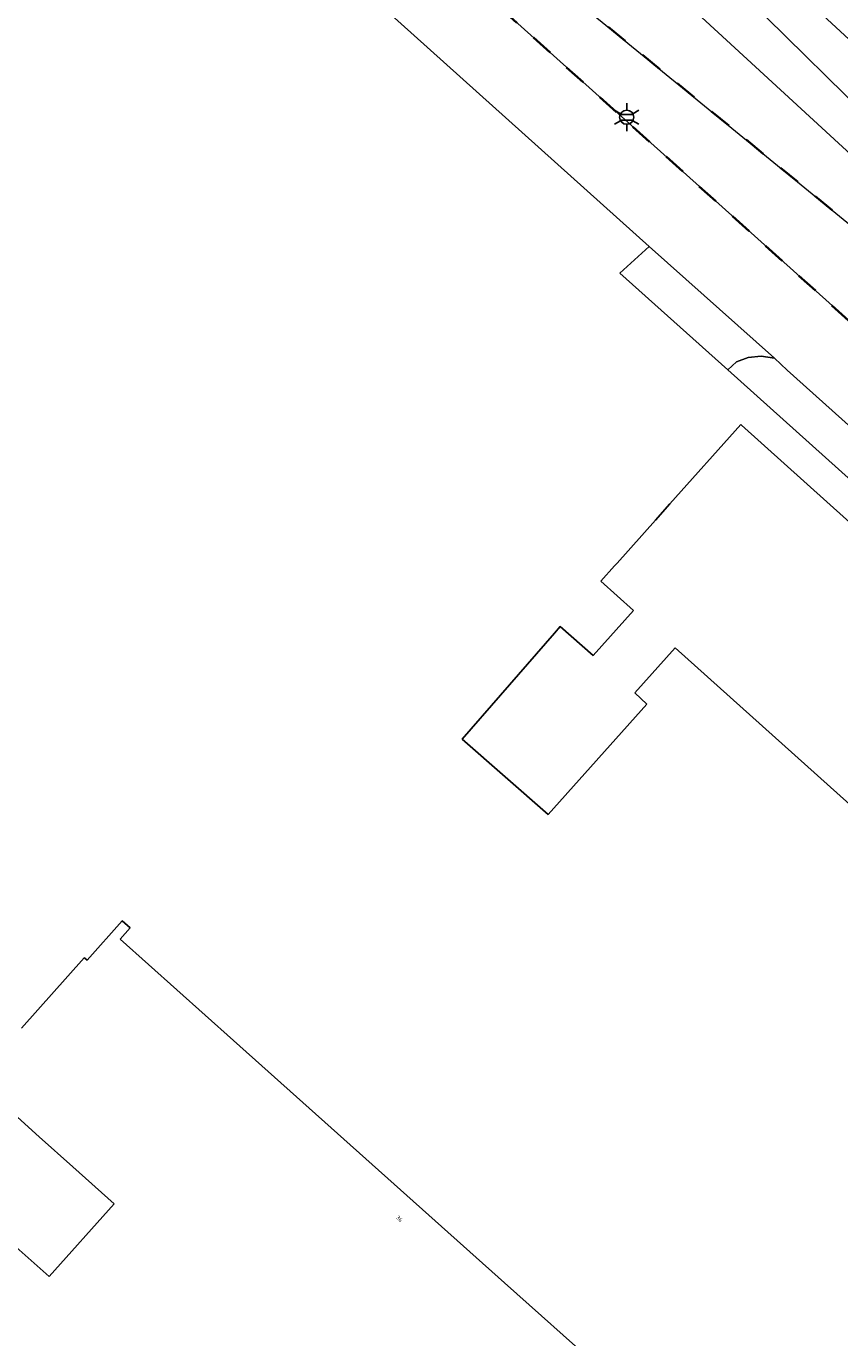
# Model space of a CAD drawing. Extents: x 105780 to 185197, y 477999 to 525027.
# Tile 131 of 256: x 108381 to 108454, y 478250 to 478368. Entities that reach past the tile are written whole.
import ezdxf
from ezdxf.enums import TextEntityAlignment as Align

# ---------------------------------------------------------------- set-up
doc = ezdxf.new("R2010")
doc.units = 0
doc.linetypes.add('XX-HIDDEN', pattern=[4, 2, -2])
for name, color, linetype, lineweight in [('B-GV-GR-MATERIAALGRENS-G', 252, 'XX-HIDDEN', 35), ('B-RO-IE-MEUBILAIR_WEGMEUBILAIR-S', 252, 'Continuous', 25), ('B-XX-KG-KADASTRAAL_BEBOUWING-G', 252, 'Continuous', 20), ('B1-WE-GW-TALUD_KRUIN-G', 252, 'Continuous', 25), ('B1-WE-OG-BEBOUWING-T18', 7, 'Continuous', 18), ('B1-WE-OG-TERREIN_ERF-GV', 252, 'Continuous', 18), ('B1-WE-OG-WEG-GV', 7, 'Continuous', 18), ('B1-WE-VH-VERHARDING_ASFALT-GV', 252, 'Continuous', 18), ('B1-WE-VH-VERHARDING_BETON-GV', 252, 'Continuous', 18), ('B1-WE-VH-VERHARDING_BETONSTRAATSTEEN-GV', 252, 'Continuous', 18), ('B1-WE-VH-VERHARDING_STRAATBAKSTEEN-GV', 252, 'Continuous', 18)]:
    doc.layers.add(name, color=color, linetype=linetype, lineweight=lineweight)
doc.styles.add('NLCS-ISO', font='NLCS-ISO.ttf')
doc.styles.add('NLCS-ISO-M200-T18', font='NLCS-ISO.ttf', dxfattribs={"height": 0.36})

# ---------------------------------------------------------------- blocks, each defined once
blk = doc.blocks.new('B-SIE-WEG_LICHTMAST-SO')
at = {"ltscale": 0.1}
for p, q in [((0, 1.27), (0, 2.53)), ((-1.1, 0.63), (-2.19, 1.27)), ((1.1, 0.63), (2.19, 1.27)), ((-1.1, -0.63), (-2.19, -1.27)), ((0, -1.27), (0, -2.53)), ((1.1, -0.63), (2.19, -1.27))]:
    blk.add_line(p, q, dxfattribs=at)
at = {"flags": 128}
for points in [[(-1.16, 0.5), (1.16, 0.5)], [(-1.16, -0.5), (1.16, -0.5)]]:
    blk.add_lwpolyline(points, dxfattribs=at)
at = {"ltscale": 0.1}
blk.add_circle((0, 0), 1.27, dxfattribs=at)
at = {"style": 'NLCS-ISO'}
blk.add_attdef('TYPE', text='', height=1.8, dxfattribs=at).set_placement((0, 2.53), align=Align.BOTTOM_CENTER)

msp = doc.modelspace()

# ---------------------------------------------------------------- linework, layer by layer
at = {"layer": 'B-GV-GR-MATERIAALGRENS-G', "flags": 128}
msp.add_lwpolyline([(108313.708, 478467.918), (108318.416, 478463.786), (108482.863, 478316.332), (108499.096, 478301.701), (108500.592, 478303.35), (108500.619, 478303.386), (108500.643, 478303.424), (108500.666, 478303.462), (108500.687, 478303.502), (108500.705, 478303.543), (108500.722, 478303.584), (108500.737, 478303.627), (108500.749, 478303.67), (108500.76, 478303.713), (108500.768, 478303.757), (108500.773, 478303.802), (108500.777, 478303.847), (108500.778, 478303.891), (108500.777, 478303.936), (108500.774, 478303.981), (108500.77, 478304.018), (108500.764, 478304.055), (108500.757, 478304.091), (108500.748, 478304.128), (108500.737, 478304.163), (108500.725, 478304.199), (108500.712, 478304.234), (108500.697, 478304.268), (108500.681, 478304.302), (108500.663, 478304.334), (108500.644, 478304.367), (108500.624, 478304.398), (108500.602, 478304.428), (108500.579, 478304.458), (108500.555, 478304.486), (108486.303, 478317.234), (108490.035, 478321.355), (108478.968, 478330.394), (108468.242, 478339.164), (108457.832, 478347.675), (108424.407, 478375.003), (108420.577, 478378.135), (108400.082, 478394.892), (108392.413, 478401.161), (108357.055, 478431.003), (108348.203, 478438.872), (108335.542, 478450.125), (108333.951, 478451.54), (108311.946, 478471.098), (108289.031, 478489.012)], dxfattribs=at)
at = {"layer": 'B-XX-KG-KADASTRAAL_BEBOUWING-G', "flags": 128}
for points in [[(108470.345, 478309.511), (108445.589, 478331.717), (108445.535, 478331.766), (108439.167, 478324.65), (108437.875, 478323.207), (108434.423, 478319.349), (108434.202, 478319.102), (108432.97, 478317.725), (108435.9, 478315.087), (108432.282, 478311.056), (108429.321, 478313.653), (108428.814, 478313.07), (108423.967, 478307.508), (108420.509, 478303.538), (108428.252, 478296.791), (108437.086, 478306.696), (108436.014, 478307.7), (108439.658, 478311.743), (108463.168, 478290.652)], [(108379.872, 478231.195), (108394.164, 478218.405), (108395.461, 478217.244), (108409.945, 478204.281), (108429.335, 478225.901), (108428.591, 478226.569), (108432.943, 478231.421), (108433.688, 478230.754), (108441.495, 478239.459), (108424.315, 478254.772), (108399.976, 478276.518), (108389.806, 478285.605), (108390.723, 478286.631), (108389.993, 478287.244), (108386.84, 478283.717), (108386.635, 478283.898), (108386.587, 478283.914), (108380.961, 478277.62)], [(108378.583, 478271.418), (108382.54, 478267.874), (108385.566, 478265.163), (108389.267, 478261.848), (108383.43, 478255.325), (108380.474, 478257.97)]]:
    msp.add_lwpolyline(points, dxfattribs=at)
at = {"layer": 'B1-WE-GW-TALUD_KRUIN-G', "flags": 128}
msp.add_lwpolyline([(108490.035, 478321.355), (108470.67, 478341.986), (108404.057, 478403.222), (108372.825, 478431.037), (108348.039, 478453.304), (108345.612, 478455.172), (108343.234, 478457.101), (108340.905, 478459.09), (108338.629, 478461.139), (108336.406, 478463.245), (108329.28, 478469.401), (108322.092, 478475.484), (108314.842, 478481.493), (108307.531, 478487.428), (108300.159, 478493.287), (108294.76, 478496.804), (108294.811, 478498.925)], dxfattribs=at)
at = {"layer": 'B1-WE-OG-TERREIN_ERF-GV', "flags": 128}
for points in [[(108497.5, 478285.238), (108519.842, 478265.216), (108530.357, 478255.793), (108530.864, 478255.339), (108532.833, 478257.399), (108527.374, 478262.249), (108444.366, 478336.684), (108434.682, 478345.373), (108437.317, 478347.763), (108388.087, 478391.968), (108387.576, 478391.397), (108385.427, 478388.998), (108382.622, 478391.597), (108378.07, 478386.565)], [(108463.168, 478290.652), (108439.658, 478311.743), (108436.014, 478307.7), (108437.086, 478306.696), (108428.252, 478296.791), (108420.509, 478303.538), (108423.967, 478307.508), (108428.814, 478313.07), (108429.321, 478313.653), (108432.282, 478311.056), (108435.9, 478315.087), (108432.97, 478317.725), (108434.202, 478319.102), (108434.423, 478319.349), (108437.875, 478323.207), (108439.167, 478324.65), (108445.535, 478331.766), (108445.589, 478331.717), (108470.345, 478309.511)], [(108380.961, 478277.62), (108386.587, 478283.914), (108386.635, 478283.898), (108386.84, 478283.717), (108389.993, 478287.244), (108390.723, 478286.631), (108389.806, 478285.605), (108399.976, 478276.518), (108424.315, 478254.772), (108441.495, 478239.459), (108433.688, 478230.754), (108432.943, 478231.421), (108428.591, 478226.569), (108429.335, 478225.901), (108409.945, 478204.281), (108395.461, 478217.244), (108394.164, 478218.405), (108379.872, 478231.195)], [(108380.474, 478257.97), (108383.43, 478255.325), (108389.267, 478261.848), (108385.566, 478265.163), (108382.54, 478267.874), (108378.583, 478271.418)]]:
    msp.add_lwpolyline(points, dxfattribs=at)
at = {"layer": 'B1-WE-OG-WEG-GV', "flags": 128}
for points in [[(108372.825, 478431.037), (108404.057, 478403.222), (108470.67, 478341.986), (108490.035, 478321.355), (108491.124, 478322.557), (108488.365, 478325.02), (108488.349, 478325.036), (108483.495, 478330.333), (108471.711, 478343.194), (108456.709, 478359.568), (108456.692, 478359.583), (108447.812, 478368.337), (108373.249, 478434.972)], [(108357.055, 478431.003), (108392.413, 478401.161), (108400.082, 478394.892), (108420.577, 478378.135), (108424.407, 478375.003), (108457.832, 478347.675), (108468.242, 478339.164), (108478.968, 478330.394), (108490.035, 478321.355), (108470.67, 478341.986), (108404.057, 478403.222), (108372.825, 478431.037)]]:
    msp.add_lwpolyline(points, dxfattribs=at)
at = {"layer": 'B1-WE-VH-VERHARDING_ASFALT-GV', "flags": 128}
for points in [[(108704.337, 478112.041), (108700.72, 478115.831), (108661.824, 478155.926), (108641.268, 478174.325), (108583.301, 478226.298), (108511.378, 478290.763), (108501.5, 478299.613), (108499.096, 478301.701), (108482.863, 478316.332), (108318.416, 478463.786), (108313.708, 478467.918)], [(108377.984, 478401.039), (108388.087, 478391.968), (108437.317, 478347.763), (108448.549, 478337.744), (108449.686, 478336.656), (108480.323, 478309.239), (108492.213, 478298.598), (108506.846, 478285.471), (108514.474, 478278.642), (108517.252, 478276.155), (108525.3, 478268.942), (108529.777, 478264.93), (108534.05, 478261.1), (108542.472, 478253.552), (108564.579, 478233.739), (108607.745, 478194.994), (108636.178, 478169.572), (108649.124, 478157.893), (108650.554, 478156.556)]]:
    msp.add_lwpolyline(points, dxfattribs=at)
at = {"layer": 'B1-WE-VH-VERHARDING_BETON-GV', "flags": 128}
for points in [[(108456.402, 478365.279), (108450.202, 478371.01)], [(108450.202, 478371.01), (108456.402, 478365.279)], [(108447.812, 478368.337), (108456.692, 478359.583)]]:
    msp.add_lwpolyline(points, dxfattribs=at)
at = {"layer": 'B1-WE-VH-VERHARDING_BETONSTRAATSTEEN-GV', "flags": 128}
msp.add_lwpolyline([(108437.317, 478347.763), (108434.682, 478345.373), (108444.366, 478336.684), (108445.144, 478337.392), (108446.201, 478337.783), (108447.375, 478337.901), (108448.549, 478337.744)], close=True, dxfattribs=at)
at = {"layer": 'B1-WE-VH-VERHARDING_STRAATBAKSTEEN-GV', "flags": 128}
msp.add_lwpolyline([(108525.3, 478268.942), (108517.252, 478276.155), (108514.474, 478278.642), (108506.846, 478285.471), (108492.213, 478298.598), (108488.59, 478298.261), (108480.21, 478305.76), (108480.323, 478309.239), (108449.686, 478336.656), (108448.549, 478337.744), (108447.375, 478337.901), (108446.201, 478337.783), (108445.144, 478337.392), (108444.366, 478336.684), (108527.374, 478262.249), (108532.833, 478257.399), (108533.7, 478256.57), (108533.888, 478256.39), (108539.984, 478250.948), (108541.961, 478253.017), (108535.716, 478258.593), (108533.524, 478260.55), (108534.05, 478261.1), (108529.777, 478264.93)], close=True, dxfattribs=at)

# ---------------------------------------------------------------- block references
at = {"layer": 'B-RO-IE-MEUBILAIR_WEGMEUBILAIR-S', "xscale": 0.5, "yscale": 0.5, "zscale": 0.5}
msp.add_blockref('B-SIE-WEG_LICHTMAST-SO', (108435.293, 478359.351), dxfattribs=at)

# ---------------------------------------------------------------- texts
at = {"layer": 'B1-WE-OG-BEBOUWING-T18', "style": 'NLCS-ISO-M200-T18'}
msp.add_text('36', height=0.36, rotation=318.2, dxfattribs=at).set_placement((108414.881, 478260.52), align=Align.MIDDLE)

doc.saveas('drawing.dxf')
